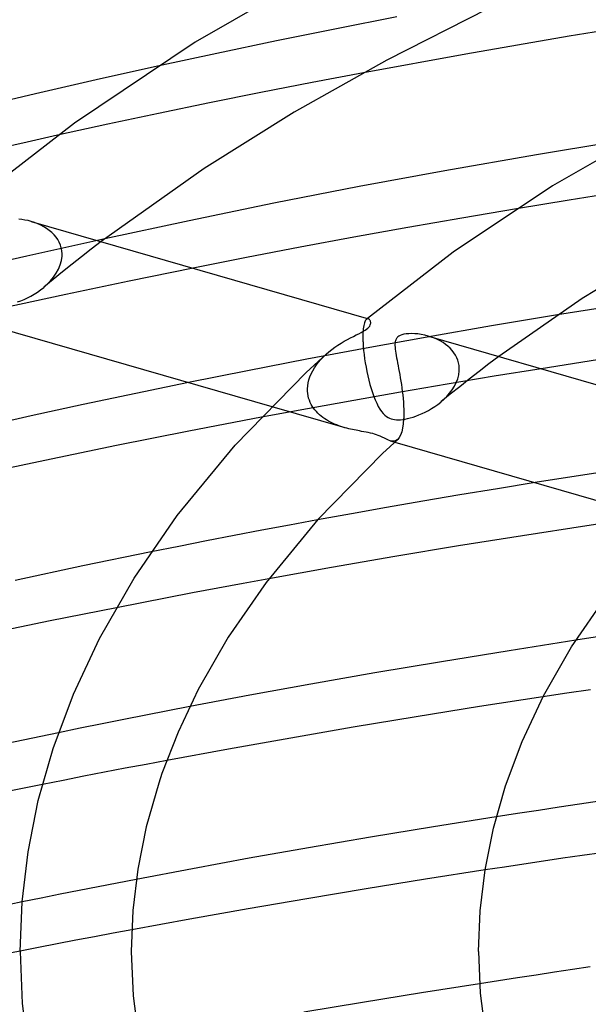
# Model space of a CAD drawing. Header units: millimetres. Extents: x -273 to 273, y -156 to 255.
# Tile 54 of 98: x -85 to -64, y 170 to 205. Entities that reach past the tile are written whole.
import ezdxf

# ---------------------------------------------------------------- set-up
doc = ezdxf.new("R2010")
doc.units = ezdxf.units.MM
doc.layers.add('HIDDEN', color=7, linetype='Continuous')
doc.layers.add('THICK', color=7, linetype='Continuous')

msp = doc.modelspace()

# ---------------------------------------------------------------- linework, layer by layer
at = {"layer": 'HIDDEN'}
for p, q in [((-70.94, 205.108), (-73.11, 204.683)), ((-73.11, 204.683), (-75.271, 204.246)), ((-75.271, 204.246), (-77.42, 203.796)), ((-77.42, 203.796), (-79.553, 203.335)), ((-72.141, 203.099), (-73.994, 202.746)), ((-73.994, 202.746), (-75.841, 202.383)), ((-75.841, 202.383), (-77.682, 202.012)), ((-77.682, 202.012), (-79.514, 201.631)), ((-79.514, 201.631), (-81.337, 201.243)), ((-81.337, 201.243), (-83.149, 200.846)), ((-64.743, 198.512), (-66.634, 198.201)), ((-62.845, 198.814), (-64.743, 198.512)), ((-83.981, 197.708), (-84.099, 197.745)), ((-83.865, 197.664), (-83.981, 197.708)), ((-83.753, 197.613), (-83.865, 197.664)), ((-83.645, 197.556), (-83.753, 197.613)), ((-83.544, 197.493), (-83.645, 197.556)), ((-83.448, 197.424), (-83.544, 197.493)), ((-83.36, 197.35), (-83.448, 197.424)), ((-83.279, 197.269), (-83.36, 197.35)), ((-83.207, 197.184), (-83.279, 197.269)), ((-83.144, 197.093), (-83.207, 197.184)), ((-83.091, 196.997), (-83.144, 197.093)), ((-81.444, 197.126), (-82.852, 196.814)), ((-82.852, 196.814), (-84.252, 196.498)), ((-83.049, 196.898), (-83.091, 196.997)), ((-83.017, 196.795), (-83.049, 196.898)), ((-82.997, 196.69), (-83.017, 196.795)), ((-81.937, 196.749), (-82.286, 196.477)), ((-81.584, 197.019), (-81.937, 196.749)), ((-84.252, 196.498), (-85.642, 196.178)), ((-83.009, 196.338), (-82.989, 196.498)), ((-82.988, 196.583), (-82.997, 196.69)), ((-82.989, 196.498), (-82.988, 196.512)), ((-82.988, 196.569), (-82.988, 196.583)), ((-82.987, 196.555), (-82.988, 196.569)), ((-82.988, 196.526), (-82.987, 196.54)), ((-82.988, 196.512), (-82.988, 196.526)), ((-82.987, 196.54), (-82.987, 196.555)), ((-82.286, 196.477), (-82.631, 196.203)), ((-83.196, 195.88), (-83.115, 196.027)), ((-83.115, 196.027), (-83.052, 196.18)), ((-83.052, 196.18), (-83.009, 196.338)), ((-82.631, 196.203), (-82.972, 195.929)), ((-78.274, 196.064), (-80.573, 195.595)), ((-83.309, 195.654), (-83.643, 195.378)), ((-83.401, 195.609), (-83.292, 195.741)), ((-82.972, 195.929), (-83.309, 195.654)), ((-83.292, 195.741), (-83.196, 195.88)), ((-83.876, 195.203), (-83.761, 195.285)), ((-83.761, 195.285), (-83.649, 195.373)), ((-83.649, 195.373), (-83.521, 195.487)), ((-83.521, 195.487), (-83.401, 195.609)), ((-80.573, 195.595), (-82.859, 195.113)), ((-82.859, 195.113), (-85.128, 194.619)), ((-84.471, 194.893), (-84.353, 194.942)), ((-84.353, 194.942), (-84.233, 194.997)), ((-84.233, 194.997), (-84.114, 195.059)), ((-84.114, 195.059), (-83.994, 195.128)), ((-83.994, 195.128), (-83.876, 195.203)), ((-84.587, 194.85), (-84.471, 194.893)), ((-72.031, 194.226), (-72.047, 194.21)), ((-72.02, 194.234), (-72.031, 194.226)), ((-72.026, 194.23), (-72.031, 194.226)), ((-72.021, 194.235), (-72.026, 194.23)), ((-72.015, 194.239), (-72.021, 194.235)), ((-72.009, 194.24), (-72.02, 194.234)), ((-72.01, 194.244), (-72.015, 194.239)), ((-72.005, 194.248), (-72.01, 194.244)), ((-71.997, 194.244), (-72.009, 194.24)), ((-71.999, 194.253), (-72.005, 194.248)), ((-71.986, 194.245), (-71.997, 194.244)), ((-71.975, 194.245), (-71.986, 194.245)), ((-71.964, 194.242), (-71.975, 194.245)), ((-65.153, 194.379), (-67.538, 193.984)), ((-72.147, 193.878), (-72.154, 193.806)), ((-72.139, 193.942), (-72.147, 193.878)), ((-72.129, 193.999), (-72.139, 193.942)), ((-72.118, 194.05), (-72.129, 193.999)), ((-72.105, 194.094), (-72.118, 194.05)), ((-72.092, 194.131), (-72.105, 194.094)), ((-72.078, 194.163), (-72.092, 194.131)), ((-72.063, 194.189), (-72.078, 194.163)), ((-72.047, 194.21), (-72.063, 194.189)), ((-67.538, 193.984), (-69.854, 193.585)), ((-72.161, 193.644), (-72.162, 193.553)), ((-72.162, 193.553), (-72.16, 193.457)), ((-72.159, 193.728), (-72.161, 193.644)), ((-72.154, 193.806), (-72.159, 193.728)), ((-69.854, 193.585), (-72.045, 193.19)), ((-69.7, 193.586), (-69.815, 193.622)), ((-69.588, 193.544), (-69.7, 193.586)), ((-69.48, 193.496), (-69.588, 193.544)), ((-72.045, 193.19), (-74.183, 192.788)), ((-72.16, 193.457), (-72.159, 193.443)), ((-72.159, 193.443), (-72.159, 193.429)), ((-72.159, 193.429), (-72.158, 193.414)), ((-72.158, 193.414), (-72.158, 193.4)), ((-72.158, 193.4), (-72.157, 193.386)), ((-72.157, 193.386), (-72.156, 193.371)), ((-72.156, 193.371), (-72.148, 193.24)), ((-72.148, 193.24), (-72.136, 193.102)), ((-69.376, 193.443), (-69.48, 193.496)), ((-69.278, 193.385), (-69.376, 193.443)), ((-69.186, 193.321), (-69.278, 193.385)), ((-69.1, 193.253), (-69.186, 193.321)), ((-69.021, 193.179), (-69.1, 193.253)), ((-68.95, 193.101), (-69.021, 193.179)), ((-73.672, 192.78), (-73.581, 192.876)), ((-73.581, 192.876), (-73.483, 192.968)), ((-72.136, 193.102), (-72.12, 192.957)), ((-72.12, 192.957), (-72.101, 192.807)), ((-72.101, 192.807), (-72.077, 192.654)), ((-68.886, 193.019), (-68.95, 193.101)), ((-68.831, 192.932), (-68.886, 193.019)), ((-68.784, 192.842), (-68.831, 192.932)), ((-68.748, 192.749), (-68.784, 192.842)), ((-67.267, 192.886), (-67.627, 192.617)), ((-74.183, 192.788), (-76.317, 192.375)), ((-73.97, 192.372), (-73.907, 192.478)), ((-73.907, 192.478), (-73.836, 192.581)), ((-73.836, 192.581), (-73.758, 192.682)), ((-73.758, 192.682), (-73.672, 192.78)), ((-72.077, 192.654), (-72.05, 192.499)), ((-72.05, 192.499), (-72.02, 192.344)), ((-68.72, 192.653), (-68.748, 192.749)), ((-68.703, 192.556), (-68.72, 192.653)), ((-68.695, 192.457), (-68.703, 192.556)), ((-68.694, 192.443), (-68.695, 192.457)), ((-67.627, 192.617), (-67.982, 192.346)), ((-65.747, 192.447), (-67.443, 192.172)), ((-76.317, 192.375), (-78.442, 191.949)), ((-74.106, 192.049), (-74.07, 192.157)), ((-74.07, 192.157), (-74.024, 192.265)), ((-74.024, 192.265), (-73.97, 192.372)), ((-72.02, 192.344), (-71.986, 192.188)), ((-71.986, 192.188), (-71.948, 192.034)), ((-67.443, 192.172), (-69.133, 191.89)), ((-68.749, 192.085), (-68.713, 192.227)), ((-68.713, 192.227), (-68.696, 192.372)), ((-68.696, 192.372), (-68.695, 192.386)), ((-68.695, 192.4), (-68.694, 192.414)), ((-68.695, 192.386), (-68.695, 192.4)), ((-68.694, 192.428), (-68.694, 192.443)), ((-68.694, 192.414), (-68.694, 192.428)), ((-67.982, 192.346), (-68.332, 192.073)), ((-74.157, 191.727), (-74.15, 191.833)), ((-74.15, 191.833), (-74.133, 191.941)), ((-74.133, 191.941), (-74.106, 192.049)), ((-71.948, 192.034), (-71.908, 191.881)), ((-71.908, 191.881), (-71.864, 191.732)), ((-69.133, 191.89), (-70.815, 191.601)), ((-68.678, 191.799), (-69.02, 191.524)), ((-68.949, 191.685), (-68.869, 191.812)), ((-68.869, 191.812), (-68.801, 191.945)), ((-68.801, 191.945), (-68.749, 192.085)), ((-68.332, 192.073), (-68.678, 191.799)), ((-74.158, 191.712), (-74.157, 191.727)), ((-74.158, 191.698), (-74.158, 191.712)), ((-74.158, 191.683), (-74.158, 191.698)), ((-74.158, 191.668), (-74.158, 191.683)), ((-74.157, 191.653), (-74.158, 191.668)), ((-74.156, 191.639), (-74.157, 191.653)), ((-74.149, 191.553), (-74.156, 191.639)), ((-74.135, 191.47), (-74.149, 191.553)), ((-74.115, 191.389), (-74.135, 191.47)), ((-74.09, 191.31), (-74.115, 191.389)), ((-70.815, 191.601), (-72.488, 191.307)), ((-71.864, 191.732), (-71.817, 191.587)), ((-71.817, 191.587), (-71.768, 191.449)), ((-71.768, 191.449), (-71.717, 191.32)), ((-69.02, 191.524), (-69.356, 191.248)), ((-69.248, 191.343), (-69.14, 191.45)), ((-69.14, 191.45), (-69.04, 191.564)), ((-69.04, 191.564), (-68.949, 191.685)), ((-75.436, 191.081), (-72.811, 190.324)), ((-72.488, 191.307), (-74.153, 191.006)), ((-74.059, 191.234), (-74.09, 191.31)), ((-74.023, 191.161), (-74.059, 191.234)), ((-73.983, 191.092), (-74.023, 191.161)), ((-73.938, 191.025), (-73.983, 191.092)), ((-73.89, 190.962), (-73.938, 191.025)), ((-71.717, 191.32), (-71.664, 191.2)), ((-71.664, 191.2), (-71.609, 191.09)), ((-71.609, 191.09), (-71.552, 190.991)), ((-69.692, 191.01), (-69.579, 191.082)), ((-69.579, 191.082), (-69.469, 191.16)), ((-69.469, 191.16), (-69.363, 191.243)), ((-69.363, 191.243), (-69.248, 191.343)), ((-74.153, 191.006), (-75.812, 190.698)), ((-73.838, 190.902), (-73.89, 190.962)), ((-73.782, 190.845), (-73.838, 190.902)), ((-73.724, 190.79), (-73.782, 190.845)), ((-73.663, 190.739), (-73.724, 190.79)), ((-73.6, 190.691), (-73.663, 190.739)), ((-73.535, 190.645), (-73.6, 190.691)), ((-71.552, 190.991), (-71.492, 190.903)), ((-71.492, 190.903), (-71.431, 190.828)), ((-71.431, 190.828), (-71.37, 190.768)), ((-71.37, 190.768), (-71.312, 190.722)), ((-71.312, 190.722), (-71.257, 190.687)), ((-71.257, 190.687), (-71.203, 190.661)), ((-70.553, 190.651), (-70.458, 190.675)), ((-70.458, 190.675), (-70.358, 190.705)), ((-70.358, 190.705), (-70.254, 190.74)), ((-70.254, 190.74), (-70.146, 190.781)), ((-70.146, 190.781), (-70.035, 190.829)), ((-70.035, 190.829), (-69.921, 190.883)), ((-69.921, 190.883), (-69.806, 190.943)), ((-69.806, 190.943), (-69.692, 191.01)), ((-73.467, 190.602), (-73.535, 190.645)), ((-73.398, 190.561), (-73.467, 190.602)), ((-73.327, 190.524), (-73.398, 190.561)), ((-73.255, 190.488), (-73.327, 190.524)), ((-73.181, 190.455), (-73.255, 190.488)), ((-73.106, 190.424), (-73.181, 190.455)), ((-73.032, 190.395), (-73.106, 190.424)), ((-72.957, 190.369), (-73.032, 190.395)), ((-72.884, 190.345), (-72.957, 190.369)), ((-72.811, 190.323), (-72.884, 190.345)), ((-72.74, 190.304), (-72.811, 190.323)), ((-71.203, 190.661), (-71.148, 190.641)), ((-71.148, 190.641), (-71.09, 190.625)), ((-71.09, 190.625), (-71.026, 190.614)), ((-71.026, 190.614), (-70.959, 190.608)), ((-70.959, 190.608), (-70.886, 190.607)), ((-70.886, 190.607), (-70.81, 190.61)), ((-70.81, 190.61), (-70.729, 190.619)), ((-70.729, 190.619), (-70.644, 190.632)), ((-70.644, 190.632), (-70.553, 190.651)), ((-72.671, 190.286), (-72.74, 190.304)), ((-72.603, 190.269), (-72.671, 190.286)), ((-72.536, 190.254), (-72.603, 190.269)), ((-72.472, 190.241), (-72.536, 190.254)), ((-72.409, 190.228), (-72.472, 190.241)), ((-72.348, 190.216), (-72.409, 190.228)), ((-72.282, 190.204), (-72.348, 190.216)), ((-72.208, 190.191), (-72.282, 190.204)), ((-72.13, 190.177), (-72.208, 190.191)), ((-72.049, 190.162), (-72.13, 190.177)), ((-71.967, 190.145), (-72.049, 190.162)), ((-71.886, 190.128), (-71.967, 190.145)), ((-71.809, 190.109), (-71.886, 190.128)), ((-71.739, 190.09), (-71.809, 190.109)), ((-71.674, 190.069), (-71.739, 190.09)), ((-71.609, 190.044), (-71.674, 190.069)), ((-71.539, 190.015), (-71.609, 190.044)), ((-71.465, 189.981), (-71.539, 190.015)), ((-71.389, 189.943), (-71.465, 189.981)), ((-71.316, 189.907), (-71.389, 189.943)), ((-71.245, 189.876), (-71.316, 189.907)), ((-71.178, 189.853), (-71.245, 189.876)), ((-71.179, 189.852), (-71.016, 189.805)), ((-71.129, 189.841), (-71.178, 189.853)), ((-71.082, 189.837), (-71.129, 189.841)), ((-71.036, 189.84), (-71.082, 189.837)), ((-70.992, 189.851), (-71.036, 189.84)), ((-70.95, 189.871), (-70.992, 189.851)), ((-70.912, 189.9), (-70.95, 189.871)), ((-62.682, 188.864), (-65.963, 188.347)), ((-74.8, 186.818), (-75.799, 186.629)), ((-73.8, 187.003), (-74.8, 186.818)), ((-76.796, 186.438), (-77.792, 186.245)), ((-75.799, 186.629), (-76.796, 186.438)), ((-77.792, 186.245), (-78.787, 186.049)), ((-78.787, 186.049), (-79.78, 185.85)), ((-76.467, 184.717), (-77.382, 184.547)), ((-75.551, 184.885), (-76.467, 184.717)), ((-78.296, 184.374), (-79.21, 184.2)), ((-77.382, 184.547), (-78.296, 184.374)), ((-80.123, 184.023), (-81.034, 183.844)), ((-79.21, 184.2), (-80.123, 184.023)), ((-63.494, 182.825), (-64.505, 182.669)), ((-64.829, 180.765), (-65.684, 180.636)), ((-63.974, 180.892), (-64.829, 180.765)), ((-79.185, 180.131), (-79.974, 179.976)), ((-78.395, 180.283), (-79.185, 180.131)), ((-80.761, 179.821), (-81.548, 179.663)), ((-79.974, 179.976), (-80.761, 179.821)), ((-82.333, 179.505), (-83.117, 179.345)), ((-81.548, 179.663), (-82.333, 179.505)), ((-79.22, 178.345), (-79.968, 178.204)), ((-81.462, 177.919), (-82.208, 177.774)), ((-80.715, 178.062), (-81.462, 177.919)), ((-79.968, 178.204), (-80.715, 178.062)), ((-82.954, 177.627), (-83.698, 177.48)), ((-82.208, 177.774), (-82.954, 177.627)), ((-63.647, 176.884), (-64.369, 176.775)), ((-65.848, 176.549), (-66.602, 176.432)), ((-65.103, 176.664), (-65.848, 176.549)), ((-64.369, 176.775), (-65.103, 176.664)), ((-66.602, 176.432), (-67.363, 176.312)), ((-64.967, 174.822), (-65.668, 174.719)), ((-64.266, 174.924), (-64.967, 174.822)), ((-63.564, 175.025), (-64.266, 174.924)), ((-67.068, 174.509), (-67.768, 174.403)), ((-66.369, 174.615), (-67.068, 174.509)), ((-65.668, 174.719), (-66.369, 174.615)), ((-80.319, 174.065), (-81.006, 173.933)), ((-82.378, 173.664), (-83.063, 173.528)), ((-81.693, 173.799), (-82.378, 173.664)), ((-81.006, 173.933), (-81.693, 173.799)), ((-83.747, 173.39), (-84.43, 173.252)), ((-83.063, 173.528), (-83.747, 173.39)), ((-80.484, 172.251), (-81.154, 172.126)), ((-81.824, 172), (-82.494, 171.872)), ((-81.154, 172.126), (-81.824, 172)), ((-83.832, 171.614), (-84.5, 171.484)), ((-83.163, 171.744), (-83.832, 171.614)), ((-82.494, 171.872), (-83.163, 171.744)), ((-63.989, 170.912), (-64.624, 170.818)), ((-66.6, 170.519), (-67.278, 170.415)), ((-65.93, 170.621), (-66.6, 170.519)), ((-65.271, 170.721), (-65.93, 170.621)), ((-64.624, 170.818), (-65.271, 170.721)), ((-67.278, 170.415), (-67.963, 170.309))]:
    msp.add_line(p, q, dxfattribs=at)
at = {"layer": 'THICK'}
for p, q in [((-73.185, 207.082), (-78.193, 204.199)), ((-67.663, 205.394), (-71.298, 203.555)), ((-60.978, 205.016), (-64.737, 204.41)), ((-78.193, 204.199), (-82.541, 201.289)), ((-64.737, 204.41), (-68.46, 203.771)), ((-71.298, 203.555), (-74.636, 201.679)), ((-68.46, 203.771), (-72.141, 203.099)), ((-79.553, 203.335), (-81.76, 202.842)), ((-81.76, 202.842), (-83.944, 202.338)), ((-83.944, 202.338), (-86.113, 201.821)), ((-74.636, 201.679), (-77.878, 199.646)), ((-61.139, 201.444), (-65.34, 199.026)), ((-82.541, 201.289), (-86.291, 198.378)), ((-84.24, 200.603), (-85.327, 200.356)), ((-83.149, 200.846), (-84.24, 200.603)), ((-62.477, 200.714), (-65.919, 200.147)), ((-65.919, 200.147), (-69.21, 199.573)), ((-77.878, 199.646), (-81.584, 197.019)), ((-69.21, 199.573), (-72.298, 198.999)), ((-72.298, 198.999), (-75.369, 198.399)), ((-65.34, 199.026), (-68.911, 196.64)), ((-75.369, 198.399), (-78.42, 197.774)), ((-66.634, 198.201), (-68.597, 197.868)), ((-84.438, 197.816), (-84.545, 197.827)), ((-84.327, 197.798), (-84.438, 197.816)), ((-84.213, 197.775), (-84.327, 197.798)), ((-84.099, 197.745), (-84.213, 197.775)), ((-78.42, 197.774), (-81.444, 197.126)), ((-68.597, 197.868), (-70.55, 197.526)), ((-84.097, 197.745), (-71.965, 194.243)), ((-70.55, 197.526), (-72.489, 197.175)), ((-72.489, 197.175), (-74.422, 196.815)), ((-74.422, 196.815), (-76.351, 196.444)), ((-76.351, 196.444), (-78.274, 196.064)), ((-68.911, 196.64), (-71.999, 194.253)), ((-61.678, 196.563), (-64.268, 194.967)), ((-64.268, 194.967), (-67.267, 192.886)), ((-61.287, 194.993), (-65.153, 194.379)), ((-71.949, 194.235), (-71.964, 194.242)), ((-71.934, 194.225), (-71.949, 194.235)), ((-71.921, 194.211), (-71.934, 194.225)), ((-85.309, 193.931), (-75.436, 191.081)), ((-72.083, 193.83), (-72.031, 193.866)), ((-72.031, 193.866), (-71.988, 193.9)), ((-71.988, 193.9), (-71.946, 193.94)), ((-71.946, 193.94), (-71.916, 193.981)), ((-71.909, 194.195), (-71.921, 194.211)), ((-71.916, 193.981), (-71.896, 194.019)), ((-71.899, 194.176), (-71.909, 194.195)), ((-71.891, 194.156), (-71.899, 194.176)), ((-71.896, 194.019), (-71.886, 194.055)), ((-71.885, 194.134), (-71.891, 194.156)), ((-71.886, 194.055), (-71.882, 194.085)), ((-71.882, 194.111), (-71.885, 194.134)), ((-71.882, 194.085), (-71.882, 194.111)), ((-72.72, 193.494), (-72.61, 193.553)), ((-72.61, 193.553), (-72.504, 193.608)), ((-72.504, 193.608), (-72.403, 193.659)), ((-72.403, 193.659), (-72.309, 193.706)), ((-72.309, 193.706), (-72.223, 193.751)), ((-72.223, 193.751), (-72.147, 193.792)), ((-72.147, 193.792), (-72.083, 193.83)), ((-70.97, 193.506), (-70.981, 193.482)), ((-70.957, 193.529), (-70.97, 193.506)), ((-70.942, 193.55), (-70.957, 193.529)), ((-70.925, 193.569), (-70.942, 193.55)), ((-70.906, 193.587), (-70.925, 193.569)), ((-70.868, 193.616), (-70.906, 193.587)), ((-70.821, 193.641), (-70.868, 193.616)), ((-70.763, 193.664), (-70.821, 193.641)), ((-70.693, 193.683), (-70.763, 193.664)), ((-70.608, 193.698), (-70.693, 193.683)), ((-70.512, 193.706), (-70.608, 193.698)), ((-70.408, 193.709), (-70.512, 193.706)), ((-70.297, 193.705), (-70.408, 193.709)), ((-70.181, 193.695), (-70.297, 193.705)), ((-70.061, 193.678), (-70.181, 193.695)), ((-69.938, 193.653), (-70.061, 193.678)), ((-69.815, 193.622), (-69.938, 193.653)), ((-69.807, 193.619), (-57.674, 190.117)), ((-73.28, 193.136), (-73.172, 193.215)), ((-73.172, 193.215), (-73.061, 193.291)), ((-73.061, 193.291), (-72.947, 193.363)), ((-72.947, 193.363), (-72.833, 193.431)), ((-72.833, 193.431), (-72.72, 193.494)), ((-71.006, 193.379), (-71.01, 193.331)), ((-71.01, 193.331), (-71.01, 193.276)), ((-71.01, 193.276), (-71.007, 193.216)), ((-71.007, 193.216), (-71, 193.151)), ((-71, 193.419), (-71.006, 193.379)), ((-70.992, 193.453), (-71, 193.419)), ((-70.981, 193.482), (-70.992, 193.453)), ((-74.201, 192.307), (-73.483, 192.968)), ((-73.483, 192.968), (-73.383, 193.054)), ((-73.383, 193.054), (-73.28, 193.136)), ((-71, 193.151), (-70.991, 193.081)), ((-70.991, 193.081), (-70.98, 193.005)), ((-70.98, 193.005), (-70.966, 192.924)), ((-70.966, 192.924), (-70.95, 192.838)), ((-70.95, 192.838), (-70.933, 192.748)), ((-63.415, 192.814), (-65.747, 192.447)), ((-70.933, 192.748), (-70.915, 192.653)), ((-70.915, 192.653), (-70.896, 192.554)), ((-70.896, 192.554), (-70.876, 192.451)), ((-70.876, 192.451), (-70.856, 192.344)), ((-76.761, 189.693), (-74.201, 192.307)), ((-70.856, 192.344), (-70.836, 192.234)), ((-70.836, 192.234), (-70.816, 192.119)), ((-70.816, 192.119), (-70.797, 192.002)), ((-78.442, 191.949), (-80.339, 191.558)), ((-70.797, 192.002), (-70.778, 191.881)), ((-70.778, 191.881), (-70.761, 191.757)), ((-70.761, 191.757), (-70.744, 191.63)), ((-80.339, 191.558), (-82.225, 191.158)), ((-70.744, 191.63), (-70.73, 191.502)), ((-70.73, 191.502), (-70.717, 191.372)), ((-82.225, 191.158), (-84.1, 190.749)), ((-70.717, 191.372), (-70.706, 191.241)), ((-70.706, 191.241), (-70.698, 191.11)), ((-70.698, 191.11), (-70.693, 190.98)), ((-84.1, 190.749), (-85.961, 190.333)), ((-75.812, 190.698), (-78.424, 190.197)), ((-70.693, 190.698), (-70.694, 190.683)), ((-70.694, 190.683), (-70.694, 190.668)), ((-70.693, 190.98), (-70.691, 190.852)), ((-70.692, 190.727), (-70.693, 190.712)), ((-70.693, 190.712), (-70.693, 190.698)), ((-70.691, 190.852), (-70.692, 190.727)), ((-70.709, 190.466), (-70.733, 190.308)), ((-70.696, 190.64), (-70.709, 190.466)), ((-70.695, 190.654), (-70.696, 190.64)), ((-70.694, 190.668), (-70.695, 190.654)), ((-78.424, 190.197), (-81.026, 189.679)), ((-70.854, 189.967), (-70.911, 189.901)), ((-70.806, 190.057), (-70.854, 189.967)), ((-70.765, 190.171), (-70.806, 190.057)), ((-70.733, 190.308), (-70.765, 190.171)), ((-81.026, 189.679), (-83.614, 189.144)), ((-78.847, 187.157), (-76.761, 189.693)), ((-70.911, 189.901), (-71.459, 189.395)), ((-71.016, 189.805), (-61.114, 186.947)), ((-71.459, 189.395), (-73.783, 187.023)), ((-83.614, 189.144), (-86.182, 188.594)), ((-65.963, 188.347), (-67.32, 188.126)), ((-68.67, 187.902), (-70.004, 187.677)), ((-67.32, 188.126), (-68.67, 187.902)), ((-70.004, 187.677), (-71.31, 187.451)), ((-80.393, 184.912), (-78.847, 187.157)), ((-72.578, 187.226), (-73.8, 187.003)), ((-71.31, 187.451), (-72.578, 187.226)), ((-61.779, 187.139), (-64.101, 186.794)), ((-73.783, 187.023), (-75.648, 184.756)), ((-64.101, 186.794), (-66.414, 186.436)), ((-66.414, 186.436), (-68.718, 186.065)), ((-68.718, 186.065), (-71.01, 185.683)), ((-79.78, 185.85), (-82.238, 185.346)), ((-71.01, 185.683), (-73.288, 185.29)), ((-82.238, 185.346), (-84.679, 184.827)), ((-73.288, 185.29), (-75.551, 184.885)), ((-81.639, 182.738), (-80.393, 184.912)), ((-75.648, 184.756), (-77.007, 182.782)), ((-64.653, 182.437), (-63.398, 184.26)), ((-81.034, 183.844), (-83.415, 183.367)), ((-83.415, 183.367), (-85.783, 182.875)), ((-82.581, 180.729), (-81.639, 182.738)), ((-77.007, 182.782), (-78.087, 180.899)), ((-64.505, 182.669), (-66.902, 182.292)), ((-66.902, 182.292), (-69.329, 181.898)), ((-65.667, 180.669), (-64.653, 182.437)), ((-69.329, 181.898), (-71.727, 181.496)), ((-71.727, 181.496), (-74.039, 181.092)), ((-78.087, 180.899), (-78.816, 179.362)), ((-74.039, 181.092), (-76.23, 180.693)), ((-83.313, 178.771), (-82.581, 180.729)), ((-76.23, 180.693), (-78.395, 180.283)), ((-65.684, 180.636), (-67.968, 180.283)), ((-66.434, 179.032), (-65.667, 180.669)), ((-67.968, 180.283), (-70.244, 179.917)), ((-70.244, 179.917), (-72.508, 179.541)), ((-83.117, 179.345), (-85.386, 178.871)), ((-78.816, 179.362), (-79.393, 177.877)), ((-72.508, 179.541), (-74.76, 179.153)), ((-74.76, 179.153), (-76.996, 178.755)), ((-67.031, 177.436), (-66.434, 179.032)), ((-83.846, 176.9), (-83.313, 178.771)), ((-76.996, 178.755), (-79.22, 178.345)), ((-79.393, 177.877), (-79.512, 177.526)), ((-83.698, 177.48), (-85.914, 177.031)), ((-79.512, 177.526), (-79.958, 175.96)), ((-67.466, 175.909), (-67.031, 177.436)), ((-84.215, 175.059), (-83.846, 176.9)), ((-67.363, 176.312), (-69.627, 175.951)), ((-79.958, 175.96), (-80.265, 174.432)), ((-69.627, 175.951), (-71.893, 175.578)), ((-67.767, 174.405), (-67.466, 175.909)), ((-71.893, 175.578), (-74.117, 175.2)), ((-74.117, 175.2), (-76.255, 174.823)), ((-84.429, 173.261), (-84.215, 175.059)), ((-76.255, 174.823), (-78.293, 174.449)), ((-80.265, 174.432), (-80.442, 172.947)), ((-78.293, 174.449), (-80.319, 174.065)), ((-67.768, 174.403), (-69.912, 174.068)), ((-67.942, 172.935), (-67.767, 174.405)), ((-69.912, 174.068), (-72.049, 173.724)), ((-72.049, 173.724), (-74.175, 173.37)), ((-74.175, 173.37), (-76.291, 173.006)), ((-84.43, 173.252), (-86.557, 172.812)), ((-84.5, 171.47), (-84.429, 173.261)), ((-76.291, 173.006), (-78.393, 172.633)), ((-80.442, 172.947), (-80.5, 171.473)), ((-78.393, 172.633), (-80.484, 172.251)), ((-68, 171.471), (-67.942, 172.935)), ((-84.5, 171.484), (-86.585, 171.069)), ((-84.5, 171.473), (-84.422, 169.596)), ((-80.5, 171.47), (-80.431, 169.874)), ((-68, 171.473), (-67.938, 169.965)), ((-67.963, 170.309), (-70.059, 169.978)), ((-80.431, 169.874), (-80.222, 168.258)), ((-70.059, 169.978), (-72.178, 169.635)), ((-67.938, 169.965), (-67.752, 168.448)), ((-84.422, 169.596), (-84.186, 167.708)), ((-72.178, 169.635), (-74.284, 169.285))]:
    msp.add_line(p, q, dxfattribs=at)

doc.saveas('drawing.dxf')
